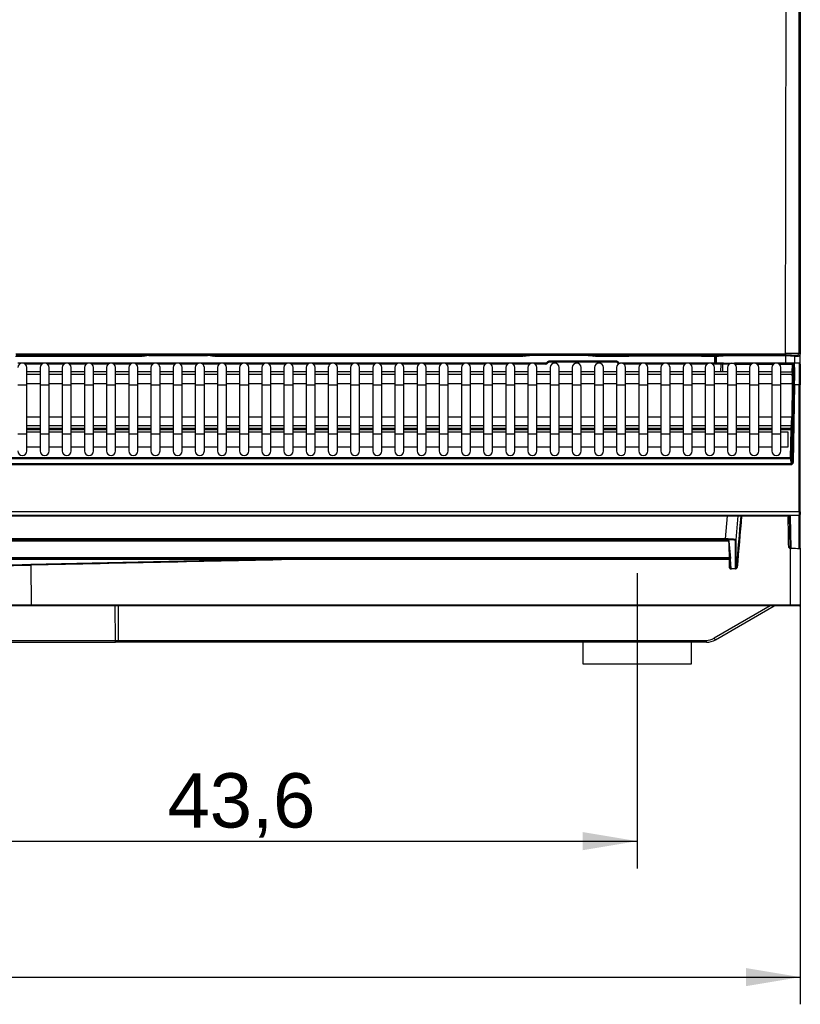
# Model space of a CAD drawing. Header units: millimetres. Extents: x 0 to 592, y 0 to 418.
# Tile 18 of 44: x 157 to 200, y 248 to 302. Entities that reach past the tile are written whole.
import ezdxf
from ezdxf.enums import TextEntityAlignment as Align
from ezdxf.lldxf.tags import DXFTag

# ---------------------------------------------------------------- set-up
doc = ezdxf.new("R2010")
doc.units = ezdxf.units.MM
doc.layers.add('140.967_BW4NEO_C', color=7, linetype='Continuous')
doc.layers.add('Standard', color=7, linetype='Continuous')
doc.styles.add('SEACAD_Arial', font='arial.ttf')
tags = doc.linetypes.add('CENTER2', pattern=[28.575, 19.05, -3.175, 3.175, -3.175]).pattern_tags.tags
tags[10:11] = [DXFTag(74, 4), DXFTag(75, 0), DXFTag(340, '0'), DXFTag(46, 0.0), DXFTag(50, 0.0), DXFTag(44, 0.0), DXFTag(45, 0.0)]
tags[8:9] = [DXFTag(74, 4), DXFTag(75, 0), DXFTag(340, '0'), DXFTag(46, 0.0), DXFTag(50, 0.0), DXFTag(44, 0.0), DXFTag(45, 0.0)]
tags[6:7] = [DXFTag(74, 4), DXFTag(75, 0), DXFTag(340, '0'), DXFTag(46, 0.0), DXFTag(50, 0.0), DXFTag(44, 0.0), DXFTag(45, 0.0)]
tags[4:5] = [DXFTag(74, 4), DXFTag(75, 0), DXFTag(340, '0'), DXFTag(46, 0.0), DXFTag(50, 0.0), DXFTag(44, 0.0), DXFTag(45, 0.0)]
doc.dimstyles.new('ISO', dxfattribs={"dimtxt": 3, "dimasz": 3, "dimexe": 1.5, "dimexo": 0, "dimgap": 0.75, "dimtad": 1, "dimdec": 0, "dimlfac": 5, "dimtxsty": 'SEACAD_Arial', "dimblk1": '_SE_FILLED', "dimblk2": '_SE_FILLED', "dimsah": 1, "dimcen": 1.5, "dimazin": 0, "dimtfac": 0.7, "dimtdec": 3, "dimtmove": 0, "dimatfit": 3, "dimfxl": 1, "dimarcsym": 0})

# ---------------------------------------------------------------- blocks, each defined once
blk = doc.blocks.new('SEANNOT_GROUP2')
at = {"layer": 'Standard', "color": 7, "linetype": 'CENTER2'}
blk.add_line((190.999, 271.547), (190.999, 264.547), dxfattribs=at)
blk = doc.blocks.new('SE')
at = {"layer": '140.967_BW4NEO_C', "color": 7, "linetype": 'Continuous'}
for p, q in [((199.191, 283.672), (199.306, 349.4)), ((200.001, 349.496), (200.001, 283.633)), ((156.717, 283.658), (199.191, 283.672)), ((199.211, 283.572), (156.737, 283.572)), ((163.699, 283.564), (163.698, 283.533)), ((163.784, 283.564), (163.699, 283.564)), ((163.784, 283.564), (163.79, 283.564)), ((163.788, 283.533), (163.79, 283.564)), ((163.799, 283.564), (163.79, 283.564)), ((164.068, 283.565), (167.288, 283.565)), ((167.625, 283.564), (167.606, 283.564)), ((167.606, 283.564), (167.606, 283.533)), ((167.699, 283.564), (167.625, 283.564)), ((167.698, 283.533), (167.699, 283.564)), ((184.7, 283.533), (184.701, 283.564)), ((184.701, 283.564), (184.791, 283.563)), ((184.79, 283.533), (184.791, 283.563)), ((188.289, 283.564), (185.07, 283.564)), ((188.608, 283.563), (188.608, 283.533)), ((188.701, 283.564), (188.7, 283.533)), ((199.199, 283.147), (199.199, 283.535)), ((199.999, 283.087), (199.999, 283.615)), ((156.697, 283.533), (163.698, 283.533)), ((156.986, 283.147), (156.826, 283.147)), ((185.943, 283.147), (156.986, 283.147)), ((156.986, 283.125), (156.986, 283.147)), ((158.15, 283.088), (157.248, 283.088)), ((159.373, 283.088), (158.471, 283.088)), ((160.596, 283.088), (159.694, 283.088)), ((161.82, 283.088), (160.917, 283.088)), ((163.043, 283.088), (162.141, 283.088)), ((164.266, 283.088), (163.364, 283.088)), ((163.788, 283.533), (163.698, 283.533)), ((165.489, 283.088), (164.587, 283.088)), ((166.713, 283.088), (165.811, 283.088)), ((167.936, 283.088), (167.034, 283.088)), ((167.698, 283.533), (167.606, 283.533)), ((169.159, 283.088), (168.257, 283.088)), ((170.383, 283.088), (169.481, 283.088)), ((171.606, 283.088), (170.704, 283.088)), ((172.829, 283.088), (171.927, 283.088)), ((174.052, 283.088), (173.15, 283.088)), ((175.276, 283.088), (174.374, 283.088)), ((176.499, 283.088), (175.597, 283.088)), ((177.722, 283.088), (176.82, 283.088)), ((178.946, 283.088), (178.044, 283.088)), ((180.169, 283.088), (179.267, 283.088)), ((181.392, 283.088), (180.49, 283.088)), ((182.615, 283.088), (181.713, 283.088)), ((183.839, 283.088), (182.937, 283.088)), ((185.062, 283.088), (184.16, 283.088)), ((184.79, 283.533), (184.7, 283.533)), ((185.943, 283.088), (185.383, 283.088)), ((185.943, 283.088), (185.943, 283.147)), ((189.831, 283.247), (186.167, 283.247)), ((186.167, 283.188), (186.167, 283.247)), ((189.831, 283.188), (186.167, 283.188)), ((188.7, 283.533), (188.608, 283.533)), ((188.7, 283.533), (190.54, 283.533)), ((189.831, 283.188), (189.831, 283.247)), ((190.054, 283.139), (190.054, 283.147)), ((195.612, 283.147), (190.054, 283.147)), ((191.178, 283.088), (190.276, 283.088)), ((192.402, 283.088), (191.5, 283.088)), ((193.625, 283.088), (192.723, 283.088)), ((194.848, 283.088), (193.946, 283.088)), ((195.612, 283.088), (195.17, 283.088)), ((195.278, 283.147), (195.278, 283.533)), ((195.288, 283.533), (195.288, 283.147)), ((195.327, 283.533), (195.327, 283.147)), ((195.379, 283.147), (195.379, 283.533)), ((195.612, 283.088), (195.601, 282.667)), ((195.772, 283.147), (195.612, 283.147)), ((195.612, 283.088), (195.612, 283.147)), ((195.712, 283.088), (195.701, 282.667)), ((195.772, 283.147), (196.372, 283.147)), ((199.567, 283.147), (196.372, 283.147)), ((196.372, 283.104), (196.372, 283.147)), ((196.394, 283.087), (197.294, 283.087)), ((197.617, 283.087), (198.517, 283.087)), ((198.841, 283.087), (199.567, 283.087)), ((199.559, 282.647), (199.567, 283.087)), ((199.687, 283.147), (199.567, 283.147)), ((199.567, 283.087), (199.567, 283.147)), ((199.626, 283.083), (199.617, 282.566)), ((199.626, 283.083), (199.627, 283.088)), ((199.687, 283.147), (199.686, 283.142)), ((199.939, 283.147), (199.687, 283.147)), ((199.707, 283.147), (199.707, 283.533)), ((199.719, 283.533), (199.901, 283.533)), ((199.939, 283.147), (199.939, 281.947)), ((199.999, 283.087), (199.999, 281.947)), ((157.337, 281.947), (157.337, 282.897)), ((158.06, 282.667), (157.337, 282.667)), ((158.06, 282.507), (157.337, 282.507)), ((158.06, 282.897), (158.06, 281.947)), ((158.56, 281.947), (158.56, 282.897)), ((159.284, 282.667), (158.56, 282.667)), ((159.284, 282.507), (158.56, 282.507)), ((159.284, 282.897), (159.284, 281.947)), ((159.784, 281.947), (159.784, 282.897)), ((160.507, 282.667), (159.784, 282.667)), ((160.507, 282.507), (159.784, 282.507)), ((160.507, 282.897), (160.507, 281.947)), ((161.007, 281.947), (161.007, 282.897)), ((161.73, 282.667), (161.007, 282.667)), ((161.73, 282.507), (161.007, 282.507)), ((161.73, 282.897), (161.73, 281.947)), ((162.23, 281.947), (162.23, 282.897)), ((162.953, 282.667), (162.23, 282.667)), ((162.953, 282.507), (162.23, 282.507)), ((162.953, 282.897), (162.953, 281.947)), ((163.453, 281.947), (163.453, 282.897)), ((164.177, 282.667), (163.453, 282.667)), ((164.177, 282.507), (163.453, 282.507)), ((164.177, 282.897), (164.177, 281.947)), ((164.677, 281.947), (164.677, 282.897)), ((165.4, 282.667), (164.677, 282.667)), ((165.4, 282.507), (164.677, 282.507)), ((165.4, 282.897), (165.4, 281.947)), ((165.9, 281.947), (165.9, 282.897)), ((166.623, 282.667), (165.9, 282.667)), ((166.623, 282.507), (165.9, 282.507)), ((166.623, 282.897), (166.623, 281.947)), ((167.123, 281.947), (167.123, 282.897)), ((167.847, 282.667), (167.123, 282.667)), ((167.847, 282.507), (167.123, 282.507)), ((167.847, 282.897), (167.847, 281.947)), ((168.347, 281.947), (168.347, 282.897)), ((169.07, 282.667), (168.347, 282.667)), ((169.07, 282.507), (168.347, 282.507)), ((169.07, 282.897), (169.07, 281.947)), ((169.57, 281.947), (169.57, 282.897)), ((170.293, 282.667), (169.57, 282.667)), ((170.293, 282.507), (169.57, 282.507)), ((170.293, 282.897), (170.293, 281.947)), ((170.793, 281.947), (170.793, 282.897)), ((171.516, 282.667), (170.793, 282.667)), ((171.516, 282.507), (170.793, 282.507)), ((171.516, 282.897), (171.516, 281.947)), ((172.016, 281.947), (172.016, 282.897)), ((172.74, 282.667), (172.016, 282.667)), ((172.74, 282.507), (172.016, 282.507)), ((172.74, 282.897), (172.74, 281.947)), ((173.24, 281.947), (173.24, 282.897)), ((173.963, 282.667), (173.24, 282.667)), ((173.963, 282.507), (173.24, 282.507)), ((173.963, 282.897), (173.963, 281.947)), ((174.463, 281.947), (174.463, 282.897)), ((175.186, 282.667), (174.463, 282.667)), ((175.186, 282.507), (174.463, 282.507)), ((175.186, 282.897), (175.186, 281.947)), ((175.686, 281.947), (175.686, 282.897)), ((176.41, 282.667), (175.686, 282.667)), ((176.41, 282.507), (175.686, 282.507)), ((176.41, 282.897), (176.41, 281.947)), ((176.91, 281.947), (176.91, 282.897)), ((177.633, 282.667), (176.91, 282.667)), ((177.633, 282.507), (176.91, 282.507)), ((177.633, 282.897), (177.633, 281.947)), ((178.133, 281.947), (178.133, 282.897)), ((178.856, 282.667), (178.133, 282.667)), ((178.856, 282.507), (178.133, 282.507)), ((178.856, 282.897), (178.856, 281.947)), ((179.356, 281.947), (179.356, 282.897)), ((180.079, 282.667), (179.356, 282.667)), ((180.079, 282.507), (179.356, 282.507)), ((180.079, 282.897), (180.079, 281.947)), ((180.579, 281.947), (180.579, 282.897)), ((181.303, 282.667), (180.579, 282.667)), ((181.303, 282.507), (180.579, 282.507)), ((181.303, 282.897), (181.303, 281.947)), ((181.803, 281.947), (181.803, 282.897)), ((182.526, 282.667), (181.803, 282.667)), ((182.526, 282.507), (181.803, 282.507)), ((182.526, 282.897), (182.526, 281.947)), ((183.026, 281.947), (183.026, 282.897)), ((183.749, 282.667), (183.026, 282.667)), ((183.749, 282.507), (183.026, 282.507)), ((183.749, 282.897), (183.749, 281.947)), ((184.249, 281.947), (184.249, 282.897)), ((184.973, 282.667), (184.249, 282.667)), ((184.973, 282.507), (184.249, 282.507)), ((184.973, 282.897), (184.973, 281.947)), ((185.473, 281.947), (185.473, 282.897)), ((186.196, 282.667), (185.473, 282.667)), ((186.196, 282.507), (185.473, 282.507)), ((186.196, 282.897), (186.196, 281.947)), ((186.696, 281.947), (186.696, 282.897)), ((187.419, 282.667), (186.696, 282.667)), ((187.419, 282.507), (186.696, 282.507)), ((187.419, 282.897), (187.419, 281.947)), ((187.919, 281.947), (187.919, 282.897)), ((188.642, 282.667), (187.919, 282.667)), ((188.642, 282.507), (187.919, 282.507)), ((188.642, 282.897), (188.642, 281.947)), ((189.142, 281.947), (189.142, 282.897)), ((189.866, 282.667), (189.142, 282.667)), ((189.866, 282.507), (189.142, 282.507)), ((189.866, 282.897), (189.866, 281.947)), ((190.366, 281.947), (190.366, 282.897)), ((191.089, 282.667), (190.366, 282.667)), ((191.089, 282.507), (190.366, 282.507)), ((191.089, 282.897), (191.089, 281.947)), ((191.589, 281.947), (191.589, 282.897)), ((192.312, 282.667), (191.589, 282.667)), ((192.312, 282.507), (191.589, 282.507)), ((192.312, 282.897), (192.312, 281.947)), ((192.812, 281.947), (192.812, 282.897)), ((193.536, 282.667), (192.812, 282.667)), ((193.536, 282.507), (192.812, 282.507)), ((193.536, 282.897), (193.536, 281.947)), ((194.036, 281.947), (194.036, 282.897)), ((194.759, 282.667), (194.036, 282.667)), ((194.759, 282.507), (194.036, 282.507)), ((194.759, 282.897), (194.759, 281.947)), ((195.259, 281.947), (195.259, 282.897)), ((195.982, 282.667), (195.259, 282.667)), ((195.982, 282.507), (195.259, 282.507)), ((195.982, 282.897), (195.982, 281.947)), ((196.482, 281.947), (196.482, 282.897)), ((197.205, 282.667), (196.482, 282.667)), ((197.205, 282.507), (196.482, 282.507)), ((197.205, 282.897), (197.205, 281.947)), ((197.705, 281.947), (197.705, 282.897)), ((198.429, 282.667), (197.705, 282.667)), ((198.429, 282.507), (197.705, 282.507)), ((198.429, 282.897), (198.429, 281.947)), ((198.929, 281.947), (198.929, 282.897)), ((199.56, 282.647), (198.929, 282.647)), ((199.557, 282.507), (198.929, 282.507)), ((199.56, 282.647), (199.557, 282.508)), ((156.837, 281.947), (157.337, 281.947)), ((158.06, 282.007), (157.337, 282.007)), ((157.337, 279.247), (157.337, 281.947)), ((158.06, 281.947), (158.56, 281.947)), ((158.06, 281.947), (158.06, 279.247)), ((159.284, 282.007), (158.56, 282.007)), ((158.56, 279.247), (158.56, 281.947)), ((159.284, 281.947), (159.784, 281.947)), ((159.284, 281.947), (159.284, 279.247)), ((160.507, 282.007), (159.784, 282.007)), ((159.784, 279.247), (159.784, 281.947)), ((160.507, 281.947), (161.007, 281.947)), ((160.507, 281.947), (160.507, 279.247)), ((161.73, 282.007), (161.007, 282.007)), ((161.007, 279.247), (161.007, 281.947)), ((161.73, 281.947), (162.23, 281.947)), ((161.73, 281.947), (161.73, 279.247)), ((162.953, 282.007), (162.23, 282.007)), ((162.23, 279.247), (162.23, 281.947)), ((162.953, 281.947), (163.453, 281.947)), ((162.953, 281.947), (162.953, 279.247)), ((164.177, 282.007), (163.453, 282.007)), ((163.453, 279.247), (163.453, 281.947)), ((164.177, 281.947), (164.677, 281.947)), ((164.177, 281.947), (164.177, 279.247)), ((165.4, 282.007), (164.677, 282.007)), ((164.677, 279.247), (164.677, 281.947)), ((165.4, 281.947), (165.9, 281.947)), ((165.4, 281.947), (165.4, 279.247)), ((166.623, 282.007), (165.9, 282.007)), ((165.9, 279.247), (165.9, 281.947)), ((166.623, 281.947), (167.123, 281.947)), ((166.623, 281.947), (166.623, 279.247)), ((167.847, 282.007), (167.123, 282.007)), ((167.123, 279.247), (167.123, 281.947)), ((167.847, 281.947), (168.347, 281.947)), ((167.847, 281.947), (167.847, 279.247)), ((169.07, 282.007), (168.347, 282.007)), ((168.347, 279.247), (168.347, 281.947)), ((169.07, 281.947), (169.57, 281.947)), ((169.07, 281.947), (169.07, 279.247)), ((170.293, 282.007), (169.57, 282.007)), ((169.57, 279.247), (169.57, 281.947)), ((170.293, 281.947), (170.793, 281.947)), ((170.293, 281.947), (170.293, 279.247)), ((171.516, 282.007), (170.793, 282.007)), ((170.793, 279.247), (170.793, 281.947)), ((171.516, 281.947), (172.016, 281.947)), ((171.516, 281.947), (171.516, 279.247)), ((172.74, 282.007), (172.016, 282.007)), ((172.016, 279.247), (172.016, 281.947)), ((172.74, 281.947), (173.24, 281.947)), ((172.74, 281.947), (172.74, 279.247)), ((173.963, 282.007), (173.24, 282.007)), ((173.24, 279.247), (173.24, 281.947)), ((173.963, 281.947), (174.463, 281.947)), ((173.963, 281.947), (173.963, 279.247)), ((175.186, 282.007), (174.463, 282.007)), ((174.463, 279.247), (174.463, 281.947)), ((175.186, 281.947), (175.686, 281.947)), ((175.186, 281.947), (175.186, 279.247)), ((176.41, 282.007), (175.686, 282.007)), ((175.686, 279.247), (175.686, 281.947)), ((176.41, 281.947), (176.91, 281.947)), ((176.41, 281.947), (176.41, 279.247)), ((177.633, 282.007), (176.91, 282.007)), ((176.91, 279.247), (176.91, 281.947)), ((177.633, 281.947), (178.133, 281.947)), ((177.633, 281.947), (177.633, 279.247)), ((178.856, 282.007), (178.133, 282.007)), ((178.133, 279.247), (178.133, 281.947)), ((178.856, 281.947), (179.356, 281.947)), ((178.856, 281.947), (178.856, 279.247)), ((180.079, 282.007), (179.356, 282.007)), ((179.356, 279.247), (179.356, 281.947)), ((180.079, 281.947), (180.579, 281.947)), ((180.079, 281.947), (180.079, 279.247)), ((181.303, 282.007), (180.579, 282.007)), ((180.579, 279.247), (180.579, 281.947)), ((181.303, 281.947), (181.803, 281.947)), ((181.303, 281.947), (181.303, 279.247)), ((182.526, 282.007), (181.803, 282.007)), ((181.803, 279.247), (181.803, 281.947)), ((182.526, 281.947), (183.026, 281.947)), ((182.526, 281.947), (182.526, 279.247)), ((183.749, 282.007), (183.026, 282.007)), ((183.026, 279.247), (183.026, 281.947)), ((183.749, 281.947), (184.249, 281.947)), ((183.749, 281.947), (183.749, 279.247)), ((184.973, 282.007), (184.249, 282.007)), ((184.249, 279.247), (184.249, 281.947)), ((184.973, 281.947), (185.473, 281.947)), ((184.973, 281.947), (184.973, 279.247)), ((186.196, 282.007), (185.473, 282.007)), ((185.473, 279.247), (185.473, 281.947)), ((186.196, 281.947), (186.696, 281.947)), ((186.196, 281.947), (186.196, 279.247)), ((187.419, 282.007), (186.696, 282.007)), ((186.696, 279.247), (186.696, 281.947)), ((187.419, 281.947), (187.919, 281.947)), ((187.419, 281.947), (187.419, 279.247)), ((188.642, 282.007), (187.919, 282.007)), ((187.919, 279.247), (187.919, 281.947)), ((188.642, 281.947), (189.142, 281.947)), ((188.642, 281.947), (188.642, 279.247)), ((189.866, 282.007), (189.142, 282.007)), ((189.142, 279.247), (189.142, 281.947)), ((189.866, 281.947), (190.366, 281.947)), ((189.866, 281.947), (189.866, 279.247)), ((191.089, 282.007), (190.366, 282.007)), ((190.366, 279.247), (190.366, 281.947)), ((191.089, 281.947), (191.589, 281.947)), ((191.089, 281.947), (191.089, 279.247)), ((192.312, 282.007), (191.589, 282.007)), ((191.589, 279.247), (191.589, 281.947)), ((192.312, 281.947), (192.812, 281.947)), ((192.312, 281.947), (192.312, 279.247)), ((193.536, 282.007), (192.812, 282.007)), ((192.812, 279.247), (192.812, 281.947)), ((193.536, 281.947), (194.036, 281.947)), ((193.536, 281.947), (193.536, 279.247)), ((194.759, 282.007), (194.036, 282.007)), ((194.036, 279.247), (194.036, 281.947)), ((194.759, 281.947), (195.259, 281.947)), ((194.759, 281.947), (194.759, 279.247)), ((195.982, 282.007), (195.259, 282.007)), ((195.259, 279.247), (195.259, 281.947)), ((195.982, 281.947), (196.482, 281.947)), ((195.982, 281.947), (195.982, 279.247)), ((197.205, 282.007), (196.482, 282.007)), ((196.482, 279.247), (196.482, 281.947)), ((197.205, 281.947), (197.705, 281.947)), ((197.205, 281.947), (197.205, 279.247)), ((198.429, 282.007), (197.705, 282.007)), ((197.705, 279.247), (197.705, 281.947)), ((198.429, 281.947), (198.929, 281.947)), ((198.429, 281.947), (198.429, 279.247)), ((199.557, 282.007), (198.929, 282.007)), ((198.929, 279.247), (198.929, 281.947)), ((199.557, 282.007), (199.526, 280.181)), ((199.55, 277.664), (199.625, 281.948)), ((199.617, 282.006), (199.557, 282.007)), ((199.586, 280.18), (199.617, 282.006)), ((199.685, 281.947), (199.61, 277.663)), ((199.625, 281.948), (199.685, 281.947)), ((199.939, 281.947), (199.685, 281.947)), ((199.939, 281.947), (199.999, 281.947)), ((199.939, 274.93), (199.939, 281.947)), ((199.999, 274.93), (199.999, 281.947)), ((157.337, 280.181), (158.06, 280.181)), ((158.56, 280.181), (159.284, 280.181)), ((159.784, 280.181), (160.507, 280.181)), ((161.007, 280.181), (161.73, 280.181)), ((162.23, 280.181), (162.953, 280.181)), ((163.453, 280.181), (164.177, 280.181)), ((164.677, 280.181), (165.4, 280.181)), ((165.9, 280.181), (166.623, 280.181)), ((167.123, 280.181), (167.847, 280.181)), ((168.347, 280.181), (169.07, 280.181)), ((169.57, 280.181), (170.293, 280.181)), ((170.793, 280.181), (171.516, 280.181)), ((172.016, 280.181), (172.74, 280.181)), ((173.24, 280.181), (173.963, 280.181)), ((174.463, 280.181), (175.186, 280.181)), ((175.686, 280.181), (176.41, 280.181)), ((176.91, 280.181), (177.633, 280.181)), ((178.133, 280.181), (178.856, 280.181)), ((179.356, 280.181), (180.079, 280.181)), ((180.579, 280.181), (181.303, 280.181)), ((181.803, 280.181), (182.526, 280.181)), ((183.026, 280.181), (183.749, 280.181)), ((184.249, 280.181), (184.973, 280.181)), ((185.473, 280.181), (186.196, 280.181)), ((186.696, 280.181), (187.419, 280.181)), ((187.919, 280.181), (188.642, 280.181)), ((189.142, 280.181), (189.866, 280.181)), ((190.366, 280.181), (191.089, 280.181)), ((191.589, 280.181), (192.312, 280.181)), ((192.812, 280.181), (193.536, 280.181)), ((194.036, 280.181), (194.759, 280.181)), ((195.259, 280.181), (195.982, 280.181)), ((196.482, 280.181), (197.205, 280.181)), ((197.705, 280.181), (198.429, 280.181)), ((198.929, 280.181), (199.526, 280.181)), ((199.586, 280.18), (199.526, 280.181)), ((156.837, 279.247), (157.337, 279.247)), ((158.06, 279.682), (157.337, 279.682)), ((158.06, 279.543), (157.337, 279.543)), ((157.337, 279.489), (158.06, 279.489)), ((158.06, 279.327), (157.337, 279.327)), ((157.337, 278.297), (157.337, 279.247)), ((158.06, 279.247), (158.56, 279.247)), ((158.06, 279.247), (158.06, 278.297)), ((159.284, 279.682), (158.56, 279.682)), ((159.284, 279.543), (158.56, 279.543)), ((158.56, 279.489), (159.284, 279.489)), ((159.284, 279.327), (158.56, 279.327)), ((158.56, 278.297), (158.56, 279.247)), ((159.284, 279.247), (159.784, 279.247)), ((159.284, 279.247), (159.284, 278.297)), ((160.507, 279.682), (159.784, 279.682)), ((160.507, 279.543), (159.784, 279.543)), ((159.784, 279.489), (160.507, 279.489)), ((160.507, 279.327), (159.784, 279.327)), ((159.784, 278.297), (159.784, 279.247)), ((160.507, 279.247), (161.007, 279.247)), ((160.507, 279.247), (160.507, 278.297)), ((161.73, 279.682), (161.007, 279.682)), ((161.73, 279.543), (161.007, 279.543)), ((161.007, 279.489), (161.73, 279.489)), ((161.73, 279.327), (161.007, 279.327)), ((161.007, 278.297), (161.007, 279.247)), ((161.73, 279.247), (162.23, 279.247)), ((161.73, 279.247), (161.73, 278.297)), ((162.953, 279.682), (162.23, 279.682)), ((162.953, 279.543), (162.23, 279.543)), ((162.23, 279.489), (162.953, 279.489)), ((162.953, 279.327), (162.23, 279.327)), ((162.23, 278.297), (162.23, 279.247)), ((162.953, 279.247), (163.453, 279.247)), ((162.953, 279.247), (162.953, 278.297)), ((164.177, 279.682), (163.453, 279.682)), ((164.177, 279.543), (163.453, 279.543)), ((163.453, 279.489), (164.177, 279.489)), ((164.177, 279.327), (163.453, 279.327)), ((163.453, 278.297), (163.453, 279.247)), ((164.177, 279.247), (164.677, 279.247)), ((164.177, 279.247), (164.177, 278.297)), ((165.4, 279.682), (164.677, 279.682)), ((165.4, 279.543), (164.677, 279.543)), ((164.677, 279.489), (165.4, 279.489)), ((165.4, 279.327), (164.677, 279.327)), ((164.677, 278.297), (164.677, 279.247)), ((165.4, 279.247), (165.9, 279.247)), ((165.4, 279.247), (165.4, 278.297)), ((166.623, 279.682), (165.9, 279.682)), ((166.623, 279.543), (165.9, 279.543)), ((165.9, 279.489), (166.623, 279.489)), ((166.623, 279.327), (165.9, 279.327)), ((165.9, 278.297), (165.9, 279.247)), ((166.623, 279.247), (167.123, 279.247)), ((166.623, 279.247), (166.623, 278.297)), ((167.847, 279.682), (167.123, 279.682)), ((167.847, 279.543), (167.123, 279.543)), ((167.123, 279.489), (167.847, 279.489)), ((167.847, 279.327), (167.123, 279.327)), ((167.123, 278.297), (167.123, 279.247)), ((167.847, 279.247), (168.347, 279.247)), ((167.847, 279.247), (167.847, 278.297)), ((169.07, 279.682), (168.347, 279.682)), ((169.07, 279.543), (168.347, 279.543)), ((168.347, 279.489), (169.07, 279.489)), ((169.07, 279.327), (168.347, 279.327)), ((168.347, 278.297), (168.347, 279.247)), ((169.07, 279.247), (169.57, 279.247)), ((169.07, 279.247), (169.07, 278.297)), ((170.293, 279.682), (169.57, 279.682)), ((170.293, 279.543), (169.57, 279.543)), ((169.57, 279.489), (170.293, 279.489)), ((170.293, 279.327), (169.57, 279.327)), ((169.57, 278.297), (169.57, 279.247)), ((170.293, 279.247), (170.793, 279.247)), ((170.293, 279.247), (170.293, 278.297)), ((171.516, 279.682), (170.793, 279.682)), ((171.516, 279.543), (170.793, 279.543)), ((170.793, 279.489), (171.516, 279.489)), ((171.516, 279.327), (170.793, 279.327)), ((170.793, 278.297), (170.793, 279.247)), ((171.516, 279.247), (172.016, 279.247)), ((171.516, 279.247), (171.516, 278.297)), ((172.74, 279.682), (172.016, 279.682)), ((172.74, 279.543), (172.016, 279.543)), ((172.016, 279.489), (172.74, 279.489)), ((172.74, 279.327), (172.016, 279.327)), ((172.016, 278.297), (172.016, 279.247)), ((172.74, 279.247), (173.24, 279.247)), ((172.74, 279.247), (172.74, 278.297)), ((173.963, 279.682), (173.24, 279.682)), ((173.963, 279.543), (173.24, 279.543)), ((173.24, 279.489), (173.963, 279.489)), ((173.963, 279.327), (173.24, 279.327)), ((173.24, 278.297), (173.24, 279.247)), ((173.963, 279.247), (174.463, 279.247)), ((173.963, 279.247), (173.963, 278.297)), ((175.186, 279.682), (174.463, 279.682)), ((175.186, 279.543), (174.463, 279.543)), ((174.463, 279.489), (175.186, 279.489)), ((175.186, 279.327), (174.463, 279.327)), ((174.463, 278.297), (174.463, 279.247)), ((175.186, 279.247), (175.686, 279.247)), ((175.186, 279.247), (175.186, 278.297)), ((176.41, 279.682), (175.686, 279.682)), ((176.41, 279.543), (175.686, 279.543)), ((175.686, 279.489), (176.41, 279.489)), ((176.41, 279.327), (175.686, 279.327)), ((175.686, 278.297), (175.686, 279.247)), ((176.41, 279.247), (176.91, 279.247)), ((176.41, 279.247), (176.41, 278.297)), ((177.633, 279.682), (176.91, 279.682)), ((177.633, 279.543), (176.91, 279.543)), ((176.91, 279.489), (177.633, 279.489)), ((177.633, 279.327), (176.91, 279.327)), ((176.91, 278.297), (176.91, 279.247)), ((177.633, 279.247), (178.133, 279.247)), ((177.633, 279.247), (177.633, 278.297)), ((178.856, 279.682), (178.133, 279.682)), ((178.856, 279.543), (178.133, 279.543)), ((178.133, 279.489), (178.856, 279.489)), ((178.856, 279.327), (178.133, 279.327)), ((178.133, 278.297), (178.133, 279.247)), ((178.856, 279.247), (179.356, 279.247)), ((178.856, 279.247), (178.856, 278.297)), ((180.079, 279.682), (179.356, 279.682)), ((180.079, 279.543), (179.356, 279.543)), ((179.356, 279.489), (180.079, 279.489)), ((180.079, 279.327), (179.356, 279.327)), ((179.356, 278.297), (179.356, 279.247)), ((180.079, 279.247), (180.579, 279.247)), ((180.079, 279.247), (180.079, 278.297)), ((181.303, 279.682), (180.579, 279.682)), ((181.303, 279.543), (180.579, 279.543)), ((180.579, 279.489), (181.303, 279.489)), ((181.303, 279.327), (180.579, 279.327)), ((180.579, 278.297), (180.579, 279.247)), ((181.303, 279.247), (181.803, 279.247)), ((181.303, 279.247), (181.303, 278.297)), ((182.526, 279.682), (181.803, 279.682)), ((182.526, 279.543), (181.803, 279.543)), ((181.803, 279.489), (182.526, 279.489)), ((182.526, 279.327), (181.803, 279.327)), ((181.803, 278.297), (181.803, 279.247)), ((182.526, 279.247), (183.026, 279.247)), ((182.526, 279.247), (182.526, 278.297)), ((183.749, 279.682), (183.026, 279.682)), ((183.749, 279.543), (183.026, 279.543)), ((183.026, 279.489), (183.749, 279.489)), ((183.749, 279.327), (183.026, 279.327)), ((183.026, 278.297), (183.026, 279.247)), ((183.749, 279.247), (184.249, 279.247)), ((183.749, 279.247), (183.749, 278.297)), ((184.973, 279.682), (184.249, 279.682)), ((184.973, 279.543), (184.249, 279.543)), ((184.249, 279.489), (184.973, 279.489)), ((184.973, 279.327), (184.249, 279.327)), ((184.249, 278.297), (184.249, 279.247)), ((184.973, 279.247), (185.473, 279.247)), ((184.973, 279.247), (184.973, 278.297)), ((186.196, 279.682), (185.473, 279.682)), ((186.196, 279.543), (185.473, 279.543)), ((185.473, 279.489), (186.196, 279.489)), ((186.196, 279.327), (185.473, 279.327)), ((185.473, 278.297), (185.473, 279.247)), ((186.196, 279.247), (186.696, 279.247)), ((186.196, 279.247), (186.196, 278.297)), ((187.419, 279.682), (186.696, 279.682)), ((187.419, 279.543), (186.696, 279.543)), ((186.696, 279.489), (187.419, 279.489)), ((187.419, 279.327), (186.696, 279.327)), ((186.696, 278.297), (186.696, 279.247)), ((187.419, 279.247), (187.919, 279.247)), ((187.419, 279.247), (187.419, 278.297)), ((188.642, 279.682), (187.919, 279.682)), ((188.642, 279.543), (187.919, 279.543)), ((187.919, 279.489), (188.642, 279.489)), ((188.642, 279.327), (187.919, 279.327)), ((187.919, 278.297), (187.919, 279.247)), ((188.642, 279.247), (189.142, 279.247)), ((188.642, 279.247), (188.642, 278.297)), ((189.866, 279.682), (189.142, 279.682)), ((189.866, 279.543), (189.142, 279.543)), ((189.142, 279.489), (189.866, 279.489)), ((189.866, 279.327), (189.142, 279.327)), ((189.142, 278.297), (189.142, 279.247)), ((189.866, 279.247), (190.366, 279.247)), ((189.866, 279.247), (189.866, 278.297)), ((191.089, 279.682), (190.366, 279.682)), ((191.089, 279.543), (190.366, 279.543)), ((190.366, 279.489), (191.089, 279.489)), ((191.089, 279.327), (190.366, 279.327)), ((190.366, 278.297), (190.366, 279.247)), ((191.089, 279.247), (191.589, 279.247)), ((191.089, 279.247), (191.089, 278.297)), ((192.312, 279.682), (191.589, 279.682)), ((192.312, 279.543), (191.589, 279.543)), ((191.589, 279.489), (192.312, 279.489)), ((192.312, 279.327), (191.589, 279.327)), ((191.589, 278.297), (191.589, 279.247)), ((192.312, 279.247), (192.812, 279.247)), ((192.312, 279.247), (192.312, 278.297)), ((193.536, 279.682), (192.812, 279.682)), ((193.536, 279.543), (192.812, 279.543)), ((192.812, 279.489), (193.536, 279.489)), ((193.536, 279.327), (192.812, 279.327)), ((192.812, 278.297), (192.812, 279.247)), ((193.536, 279.247), (194.036, 279.247)), ((193.536, 279.247), (193.536, 278.297)), ((194.759, 279.682), (194.036, 279.682)), ((194.759, 279.543), (194.036, 279.543)), ((194.036, 279.489), (194.759, 279.489)), ((194.759, 279.327), (194.036, 279.327)), ((194.036, 278.297), (194.036, 279.247)), ((194.759, 279.247), (195.259, 279.247)), ((194.759, 279.247), (194.759, 278.297)), ((195.982, 279.682), (195.259, 279.682)), ((195.982, 279.543), (195.259, 279.543)), ((195.259, 279.489), (195.982, 279.489)), ((195.982, 279.327), (195.259, 279.327)), ((195.259, 278.297), (195.259, 279.247)), ((195.982, 279.247), (196.482, 279.247)), ((195.982, 279.247), (195.982, 278.297)), ((197.205, 279.682), (196.482, 279.682)), ((197.205, 279.543), (196.482, 279.543)), ((196.482, 279.489), (197.205, 279.489)), ((197.205, 279.327), (196.482, 279.327)), ((196.482, 278.297), (196.482, 279.247)), ((197.205, 279.247), (197.705, 279.247)), ((197.205, 279.247), (197.205, 278.297)), ((198.429, 279.682), (197.705, 279.682)), ((198.429, 279.543), (197.705, 279.543)), ((197.705, 279.489), (198.429, 279.489)), ((198.429, 279.327), (197.705, 279.327)), ((197.705, 278.297), (197.705, 279.247)), ((198.429, 279.247), (198.929, 279.247)), ((198.429, 279.247), (198.429, 278.297)), ((199.507, 279.682), (198.929, 279.682)), ((199.47, 279.543), (198.929, 279.543)), ((198.929, 279.489), (199.47, 279.489)), ((199.329, 279.327), (198.929, 279.327)), ((198.929, 278.297), (198.929, 279.247)), ((199.329, 278.527), (199.329, 279.327)), ((199.47, 279.489), (199.44, 277.944)), ((199.47, 279.543), (199.507, 279.682)), ((199.47, 279.543), (199.47, 279.489)), ((199.5, 277.937), (199.53, 279.482)), ((199.53, 279.482), (199.567, 279.621)), ((157.337, 278.527), (158.06, 278.527)), ((158.56, 278.527), (159.284, 278.527)), ((159.784, 278.527), (160.507, 278.527)), ((161.007, 278.527), (161.73, 278.527)), ((162.23, 278.527), (162.953, 278.527)), ((163.453, 278.527), (164.177, 278.527)), ((164.677, 278.527), (165.4, 278.527)), ((165.9, 278.527), (166.623, 278.527)), ((167.123, 278.527), (167.847, 278.527)), ((168.347, 278.527), (169.07, 278.527)), ((169.57, 278.527), (170.293, 278.527)), ((170.793, 278.527), (171.516, 278.527)), ((172.016, 278.527), (172.74, 278.527)), ((173.24, 278.527), (173.963, 278.527)), ((174.463, 278.527), (175.186, 278.527)), ((175.686, 278.527), (176.41, 278.527)), ((176.91, 278.527), (177.633, 278.527)), ((178.133, 278.527), (178.856, 278.527)), ((179.356, 278.527), (180.079, 278.527)), ((180.579, 278.527), (181.303, 278.527)), ((181.803, 278.527), (182.526, 278.527)), ((183.026, 278.527), (183.749, 278.527)), ((184.249, 278.527), (184.973, 278.527)), ((185.473, 278.527), (186.196, 278.527)), ((186.696, 278.527), (187.419, 278.527)), ((187.919, 278.527), (188.642, 278.527)), ((189.142, 278.527), (189.866, 278.527)), ((190.366, 278.527), (191.089, 278.527)), ((191.589, 278.527), (192.312, 278.527)), ((192.812, 278.527), (193.536, 278.527)), ((194.036, 278.527), (194.759, 278.527)), ((195.259, 278.527), (195.982, 278.527)), ((196.482, 278.527), (197.205, 278.527)), ((197.705, 278.527), (198.429, 278.527)), ((198.929, 278.527), (199.329, 278.527)), ((108.576, 277.604), (199.49, 277.604)), ((155.225, 277.944), (199.44, 277.944)), ((155.225, 277.879), (199.44, 277.879)), ((199.44, 277.944), (199.44, 277.879)), ((199.44, 277.879), (199.49, 277.604)), ((199.49, 277.604), (199.49, 277.545)), ((199.55, 277.664), (199.5, 277.937)), ((199.61, 277.663), (199.55, 277.664)), ((108.576, 277.545), (199.49, 277.545)), ((199.939, 274.93), (108.099, 274.93)), ((199.939, 274.93), (199.999, 274.93)), ((199.939, 274.93), (199.939, 274.731)), ((199.999, 274.93), (199.999, 274.79)), ((199.939, 274.731), (108.099, 274.731)), ((199.266, 274.709), (108.771, 274.709)), ((108.771, 274.709), (199.266, 274.709)), ((195.873, 273.442), (195.983, 274.709)), ((196.466, 273.393), (196.58, 274.709)), ((199.266, 274.709), (199.266, 274.709)), ((199.438, 272.98), (199.408, 274.704)), ((199.498, 272.922), (199.467, 274.692)), ((199.939, 272.897), (199.939, 274.731)), ((199.999, 272.938), (199.999, 274.79)), ((111.953, 273.343), (196.044, 273.345)), ((195.873, 273.442), (112.125, 273.444)), ((195.873, 273.405), (112.125, 273.407)), ((112.546, 273.382), (195.451, 273.382)), ((195.441, 273.382), (112.556, 273.382)), ((195.873, 273.405), (195.873, 273.442)), ((196.045, 273.345), (196.128, 272.396)), ((196.063, 273.332), (196.062, 273.34)), ((196.167, 272.36), (196.083, 273.327)), ((196.426, 272.317), (196.426, 273.356)), ((196.466, 272.354), (196.466, 273.393)), ((196.088, 272.394), (196.07, 273.055)), ((199.453, 269.806), (199.457, 272.917)), ((199.479, 272.915), (199.457, 272.917)), ((199.999, 272.938), (199.999, 269.807)), ((196.088, 272.394), (111.91, 272.394)), ((111.91, 272.353), (196.088, 272.353)), ((154.196, 272.321), (196.122, 272.321)), ((154.198, 272.321), (196.126, 272.321)), ((196.099, 271.857), (196.087, 272.321)), ((196.089, 272.321), (196.13, 271.854)), ((196.126, 272.321), (196.169, 271.819)), ((196.129, 272.391), (196.127, 272.398)), ((196.426, 271.825), (196.426, 272.317)), ((196.466, 271.863), (196.466, 272.354)), ((157.559, 271.998), (157.578, 269.799)), ((196.13, 271.852), (196.129, 271.857)), ((196.169, 271.819), (196.426, 271.825)), ((196.436, 271.785), (196.179, 271.78)), ((157.593, 269.747), (155.587, 269.747)), ((199.467, 269.747), (157.593, 269.747)), ((162.208, 269.747), (157.593, 269.747)), ((162.217, 267.843), (162.208, 269.747)), ((162.363, 269.747), (162.372, 267.843)), ((198.339, 269.747), (195.251, 267.964)), ((195.327, 267.881), (198.559, 269.747)), ((199.707, 269.76), (199.461, 269.753)), ((199.939, 269.747), (199.467, 269.747)), ((199.901, 269.765), (199.707, 269.76)), ((149.739, 267.843), (162.217, 267.843)), ((162.217, 267.747), (162.217, 267.843)), ((162.217, 267.843), (162.372, 267.843)), ((162.372, 267.843), (194.801, 267.843)), ((149.739, 267.747), (162.217, 267.747)), ((162.397, 267.747), (162.217, 267.747)), ((194.827, 267.747), (162.397, 267.747)), ((187.999, 267.747), (187.999, 266.547)), ((193.999, 266.547), (193.999, 267.747)), ((187.999, 266.547), (193.999, 266.547))]:
    blk.add_line(p, q, dxfattribs=at)
for centre, radius, start, end in [((164.09, 251.789), 31.776, 90.0394, 90.5513), ((163.787, 283.935), 0.402, 270.1402, 292.7465), ((167.38, 264.577), 18.989, 89.2597, 90.2784), ((167.607, 283.932), 0.399, 247.0607, 269.9106), ((184.856, 295.707), 12.145, 269.267, 271.01), ((184.789, 283.935), 0.402, 270.1207, 292.5295), ((188.518, 295.722), 12.159, 268.9214, 270.8593), ((188.608, 283.932), 0.399, 247.629, 269.9462), ((188.306, 351.469), 67.907, 270.25499, 270.33328), ((197.607, -94.693), 378.232, 89.68012, 90.32185), ((199.406, 263.569), 20.104, 88.5583, 90.6107), ((199.342, 265.268), 18.305, 88.5292, 90.4078), ((199.897, 283.636), 0.103, 271.7681, 358.2152), ((157.087, 282.897), 0.25, 0, 180), ((158.31, 282.897), 0.25, 0, 180), ((159.534, 282.897), 0.25, 0, 180), ((160.757, 282.897), 0.25, 0, 180), ((161.98, 282.897), 0.25, 0, 180), ((163.203, 282.897), 0.25, 0, 180), ((164.427, 282.897), 0.25, 0, 180), ((165.65, 282.897), 0.25, 0, 180), ((166.873, 282.897), 0.25, 0, 180), ((168.097, 282.897), 0.25, 0, 180), ((169.32, 282.897), 0.25, 0, 180), ((170.543, 282.897), 0.25, 0, 180), ((171.766, 282.897), 0.25, 0, 180), ((172.99, 282.897), 0.25, 0, 180), ((174.213, 282.897), 0.25, 0, 180), ((175.436, 282.897), 0.25, 0, 180), ((176.66, 282.897), 0.25, 0, 180), ((177.883, 282.897), 0.25, 0, 180), ((179.106, 282.897), 0.25, 0, 180), ((180.329, 282.897), 0.25, 0, 180), ((181.553, 282.897), 0.25, 0, 180), ((182.776, 282.897), 0.25, 0, 180), ((183.999, 282.897), 0.25, 0, 180), ((185.223, 282.897), 0.25, 0, 180), ((185.943, 283.247), 0.1, 270, 318.1897), ((185.942, 283.25), 0.162, 270.2886, 317.9011), ((186.168, 283.044), 0.202, 90.2886, 137.9011), ((186.167, 283.048), 0.14, 90, 138.1897), ((186.446, 282.897), 0.25, 0, 180), ((187.669, 282.897), 0.25, 0, 180), ((188.892, 282.897), 0.25, 0, 180), ((189.83, 283.044), 0.202, 42.0989, 89.7114), ((189.831, 283.048), 0.14, 41.8103, 90), ((190.116, 282.897), 0.25, 0, 180), ((190.054, 283.248), 0.16, 221.8103, 242.2842), ((190.054, 283.247), 0.1, 221.8103, 270), ((192.545, -2245.431), 2528.964, 89.954585, 90.045415), ((191.339, 282.897), 0.25, 0, 180), ((192.562, 282.897), 0.25, 0, 180), ((193.786, 282.897), 0.25, 0, 180), ((195.083, 1137.817), 854.285, 269.964231, 270.026805), ((195.009, 282.897), 0.25, 0, 180), ((195.662, 281.497), 1.592, 88.2012, 91.7988), ((195.772, 283.087), 0.06, 90, 178.5), ((195.92, 206.135), 76.954, 89.8818, 90.15483), ((196.232, 282.897), 0.25, 0, 180), ((197.455, 282.897), 0.25, 0, 180), ((198.679, 282.897), 0.25, 0, 180), ((179.817, 282.544), 19.817, 358.2749, 1.5588), ((199.686, 283.082), 0.0599, 89.921, 178.8552), ((199.687, 283.087), 0.06, 90, 179), ((176.388, 282.577), 23.305, 358.4509, 1.3902), ((199.939, 283.087), 0.06, 0, 90), ((199.557, 282.567), 0.06, 270.0017, 358.9974), ((193.194, 282.257), 6.368, 2.1628, 2.2491), ((193.194, 282.257), 6.368, 357.7491, 2.1628), ((199.56, 282.707), 0.06, 270, 359), ((192.013, 280.215), 7.513, 355.9326, 359.7398), ((157.087, 278.297), 0.25, 180, 0), ((158.31, 278.297), 0.25, 180, 0), ((159.534, 278.297), 0.25, 180, 0), ((160.757, 278.297), 0.25, 180, 0), ((161.98, 278.297), 0.25, 180, 0), ((163.203, 278.297), 0.25, 180, 0), ((164.427, 278.297), 0.25, 180, 0), ((165.65, 278.297), 0.25, 180, 0), ((166.873, 278.297), 0.25, 180, 0), ((168.097, 278.297), 0.25, 180, 0), ((169.32, 278.297), 0.25, 180, 0), ((170.543, 278.297), 0.25, 180, 0), ((171.766, 278.297), 0.25, 180, 0), ((172.99, 278.297), 0.25, 180, 0), ((174.213, 278.297), 0.25, 180, 0), ((175.436, 278.297), 0.25, 180, 0), ((176.66, 278.297), 0.25, 180, 0), ((177.883, 278.297), 0.25, 180, 0), ((179.106, 278.297), 0.25, 180, 0), ((180.329, 278.297), 0.25, 180, 0), ((181.553, 278.297), 0.25, 180, 0), ((182.776, 278.297), 0.25, 180, 0), ((183.999, 278.297), 0.25, 180, 0), ((185.223, 278.297), 0.25, 180, 0), ((186.446, 278.297), 0.25, 180, 0), ((187.669, 278.297), 0.25, 180, 0), ((188.892, 278.297), 0.25, 180, 0), ((190.116, 278.297), 0.25, 180, 0), ((191.339, 278.297), 0.25, 180, 0), ((192.562, 278.297), 0.25, 180, 0), ((193.786, 278.297), 0.25, 180, 0), ((195.009, 278.297), 0.25, 180, 0), ((196.232, 278.297), 0.25, 180, 0), ((197.455, 278.297), 0.25, 180, 0), ((198.679, 278.297), 0.25, 180, 0), ((199.488, 277.666), 0.0619, 271.8747, 357.7488), ((196.007, 271.448), 1.998, 76.7277, 93.8664), ((199.522, 273.157), 0.248, 229.5595, 254.7379), ((156.394, 328.953), 56.967, 269.2302, 271.1715), ((156.395, 326.427), 54.407, 269.1997, 271.2161), ((196.179, 271.86), 0.0805, 182.8006, 269.602), ((196.133, 270.844), 1.013, 90.181, 91.9123), ((196.169, 271.859), 0.0396, 182.5213, 270.5102), ((196.424, 271.867), 0.0423, 273.1614, 355.1419), ((196.432, 271.869), 0.0838, 272.5028, 354.0534), ((198.575, 269.687), 0.06, 90, 120), ((199.701, 354.723), 84.917, 269.83232, 270.20071), ((199.939, 269.807), 0.06, 270, 0), ((194.801, 268.743), 0.9, 270, 300), ((194.827, 268.747), 1, 270, 300)]:
    blk.add_arc(centre, radius, start, end, dxfattribs=at)
for centre, major_axis, ratio, start_param, end_param in [((199.212, 283.672), (0, -0.1), 0.200504, 4.715833, 6.273431), ((199.812, 283.666), (0.0343, 0.0939), 0.999624, 3.490718, 5.062871), ((254.608, -5128.435), (-56.305, 5412.269), 0.027172, -0.010839, -0.010236), ((198.505, -5525.657), (-0.061, 5809.591), 0.026283, -0.010189, -0.009606), ((186.062, 283.14), (0.0447, -0.04), 0.019514, 1.588249, 3.141593), ((189.935, 283.14), (-0.0447, -0.04), 0.019514, 3.141593, 4.694937), ((199.608, 282.006), (0.01, 0.56), 0.017452, 4.712694, 6.28162), ((199.576, 280.18), (-0.01, -0.56), 0.017452, 0.070118, 1.571101), ((199.47, 279.483), (0.058, -0.0155), 0.997391, 0.244177, 1.831164), ((199.47, 279.483), (0.06, -0.0011), 0.08714, 0.01752, 1.57245), ((199.507, 279.622), (0.058, -0.0155), 0.997391, 0.244177, 1.831164), ((199.44, 277.938), (0.06, -0.0011), 0.08714, 0.01752, 1.57245), ((199.44, 277.938), (-0.059, -0.0107), 0.996069, 1.391375, 2.943266), ((199.49, 277.665), (-0.022, 0.119), 0.996069, 2.962171, 4.514062), ((215.952, 331.525), (-162.596, -1858.426), 0.007622, -1.539552, -1.538021), ((215.207, 331.623), (-162.511, -1860.169), 0.007191, -1.539567, -1.538035), ((199.267, 274.692), (0.2, 0), 0.087355, 0.001534, 1.572026), ((151.311, 283.419), (161.503, -9100.048), 0.005258, 1.569555, 1.569746), ((199.467, 274.752), (-0.06, -0.001), 0.996194, 0.980961, 1.553409), ((199.939, 274.79), (-0.06, 0), 0.996195, 1.570796, 3.141593), ((195.443, 273.326), (0.64, 0), 0.087287, 0.007652, 1.572741), ((196.083, 273.366), (0.0398, 0.0035), 0.996166, 3.65573, 4.625426), ((196.426, 273.396), (0.04, 0), 0.996195, 4.712362, 6.195585), ((199.498, 272.982), (0.06, 0.001), 0.996194, 3.141593, 4.695002), ((199.337, 272.922), (-0.161, 0), 0.087156, 2.655394, 3.143604), ((199.559, 272.877), (-0.44, 0), 0.08751, 3.669869, 4.895829), ((2116.88, -424.56), (-8229.126, 0.002), 0.087156, -1.332082, -1.33039), ((196.088, 272.393), (0, 0.04), 0.000305, 1.544615, 3.054326), ((196.087, 272.36), (-0.08, 0), 0.087287, 1.572741, 3.149245), ((196.167, 272.4), (0.0398, 0.0035), 0.996166, 3.08081, 4.625427), ((157.549, 271.993), (-0.0009, 0.04), 0.2372, 4.83577, 6.193348), ((196.506, 271.86), (0.0398, -0.0035), 0.032781, 1.335496, 3.133963), ((157.593, 269.807), (0, -0.06), 0.240906, 4.840551, 6.283185), ((199.467, 269.807), (0, -0.06), 0.240885, 4.715012, 6.283185), ((162.397, 267.847), (0, -0.1), 0.257832, 4.747296, 6.283185), ((194.827, 267.847), (0, -0.1), 0.257832, 4.747296, 6.283185), ((195.277, 267.967), (0.05, -0.0866), 0.241781, 4.613615, 6.283185)]:
    blk.add_ellipse(centre, major_axis=major_axis, ratio=ratio, start_param=start_param, end_param=end_param, dxfattribs=at)
for points in [[(199.906, 349.412), (199.908, 327.497), (199.91, 305.582), (199.912, 283.666)], [(167.698, 283.533), (173.367, 283.533), (179.035, 283.533), (184.7, 283.533)], [(172.815, 272.321), (167.728, 272.214), (162.643, 272.106), (157.559, 271.998)], [(196.127, 272.399), (196.128, 272.396), (196.109, 272.393), (196.088, 272.394)], [(157.578, 269.799), (171.536, 269.801), (185.495, 269.804), (199.453, 269.806)]]:
    blk.add_open_spline(points, degree=3, dxfattribs=at)
for points, degree, knots in [([(196.426, 273.356), (196.426, 273.361), (196.416, 273.366), (196.405, 273.371), (196.384, 273.375), (196.363, 273.38), (196.333, 273.384), (196.303, 273.388), (196.265, 273.391), (196.226, 273.394), (196.181, 273.397), (196.136, 273.4), (196.085, 273.402), (196.035, 273.403), (195.981, 273.404), (195.927, 273.405), (195.873, 273.405)], 2, [0, 0, 0, 0.125, 0.125, 0.25, 0.25, 0.375, 0.375, 0.5, 0.5, 0.625, 0.625, 0.75, 0.75, 0.875, 0.875, 1, 1, 1]), ([(199.361, 272.968), (199.365, 272.968), (199.375, 272.968), (199.389, 272.969), (199.403, 272.971), (199.417, 272.973), (199.428, 272.975), (199.436, 272.977), (199.437, 272.979), (199.438, 272.98)], 3, [0, 0, 0, 0, 0.100933, 0.217784, 0.350636, 0.498457, 0.658783, 0.827658, 1, 1, 1, 1]), ([(199.999, 272.938), (199.999, 272.935), (199.998, 272.929), (199.995, 272.921), (199.991, 272.915), (199.986, 272.91), (199.982, 272.906), (199.975, 272.901), (199.966, 272.898), (199.953, 272.895), (199.943, 272.896), (199.939, 272.897)], 3, [0, 0, 0, 0, 0.138021, 0.261484, 0.370401, 0.464788, 0.544674, 0.610104, 0.751881, 0.88157, 1, 1, 1, 1]), ([(196.179, 271.78), (196.179, 271.789), (196.178, 271.799), (196.174, 271.814), (196.172, 271.819), (196.169, 271.819)], 3, [0, 0, 0, 0, 0.5, 0.5, 1, 1, 1, 1]), ([(196.426, 271.825), (196.428, 271.824), (196.431, 271.82), (196.434, 271.805), (196.435, 271.794), (196.436, 271.785)], 3, [0, 0, 0, 0, 0.5, 0.5, 1, 1, 1, 1]), ([(155.596, 269.799), (155.629, 269.799), (155.694, 269.799), (155.793, 269.799), (155.892, 269.799), (155.991, 269.799), (156.09, 269.799), (156.19, 269.799), (156.29, 269.799), (156.389, 269.799), (156.489, 269.799), (156.589, 269.799), (156.689, 269.799), (156.788, 269.799), (156.888, 269.799), (156.987, 269.799), (157.087, 269.799), (157.186, 269.799), (157.284, 269.799), (157.383, 269.799), (157.481, 269.799), (157.546, 269.799), (157.578, 269.799)], 3, [0, 0, 0, 0, 0.049748, 0.09952, 0.149317, 0.199139, 0.248987, 0.29886, 0.34876, 0.398686, 0.448639, 0.498619, 0.548627, 0.598663, 0.648727, 0.69882, 0.748942, 0.799093, 0.849274, 0.899486, 0.949727, 1, 1, 1, 1])]:
    blk.add_open_spline(points, degree=degree, knots=knots, dxfattribs=at)
blk = doc.blocks.new('DMBLK13')
at = {"layer": 'Standard', "linetype": 'Continuous'}
for points in [[(150.399, 256.271), (150.399, 257.271), (147.399, 256.771)], [(187.999, 256.271), (190.999, 256.771), (187.999, 257.271)]]:
    blk.add_hatch(color=7, dxfattribs=at).paths.add_polyline_path(points)
at = {"layer": 'Standard', "color": 7, "linetype": 'Continuous'}
for p, q in [((147.399, 264.547), (147.399, 255.271)), ((190.999, 264.547), (190.999, 255.271)), ((147.399, 256.771), (190.999, 256.771))]:
    blk.add_line(p, q, dxfattribs=at)
at = {"layer": 'Standard', "color": 7, "linetype": 'Continuous', "style": 'SEACAD_Arial'}
blk.add_text('43,6', height=3, dxfattribs=at).set_placement((165.09, 260.521), align=Align.TOP_LEFT)
blk = doc.blocks.new('_SE_FILLED')
at = {"color": 0}
blk.add_line((0, 0), (-1, 0), dxfattribs=at)
blk.add_solid([(0, 0), (-1, -0.1665), (-1, 0.1665), (0, 0)], dxfattribs=at)
blk = doc.blocks.new('DMBLK14')
at = {"layer": 'Standard', "linetype": 'Continuous'}
for points in [[(90.399, 248.771), (90.399, 249.771), (87.399, 249.271)], [(196.999, 248.771), (199.999, 249.271), (196.999, 249.771)]]:
    blk.add_hatch(color=7, dxfattribs=at).paths.add_polyline_path(points)
at = {"layer": 'Standard', "color": 7, "linetype": 'Continuous'}
for p, q in [((87.399, 269.847), (87.399, 247.771)), ((199.999, 269.807), (199.999, 247.771)), ((87.399, 249.271), (199.999, 249.271))]:
    blk.add_line(p, q, dxfattribs=at)
at = {"layer": 'Standard', "color": 7, "linetype": 'Continuous', "style": 'SEACAD_Arial'}
blk.add_text('563', height=3, dxfattribs=at).set_placement((140.177, 253.021), align=Align.TOP_LEFT)

msp = doc.modelspace()

# ---------------------------------------------------------------- block references
at = {"layer": 'Standard'}
for name in ['SE', 'SEANNOT_GROUP2']:
    msp.add_blockref(name, (0, 0), dxfattribs=at)

# ---------------------------------------------------------------- dimensions: what is measured, and where the dimension line sits
at = {"layer": 'Standard', "color": 7, "linetype": 'Continuous'}
for base, p1, p2, angle, override, picture, middle in [((87.3988, 249.2707), (87.3988, 269.8466), (199.9988, 269.8066), 359.97966, {"dimdec": 2}, 'DMBLK14', (143.6988, 249.2707)), ((147.3988, 256.7707), (147.3988, 264.5466), (190.9988, 264.5466), 0, {"dimdec": 2, "dimlfac": 1}, 'DMBLK13', (169.1988, 256.7707))]:
    dim = msp.add_linear_dim(base=base, p1=p1, p2=p2, angle=angle, text='\\A1;<>', dimstyle='ISO', override=override, dxfattribs=at)
    dim.commit()
    dim.dimension.update_dxf_attribs({"geometry": picture, "text_midpoint": middle, "dimtype": 161})

doc.saveas('drawing.dxf')
